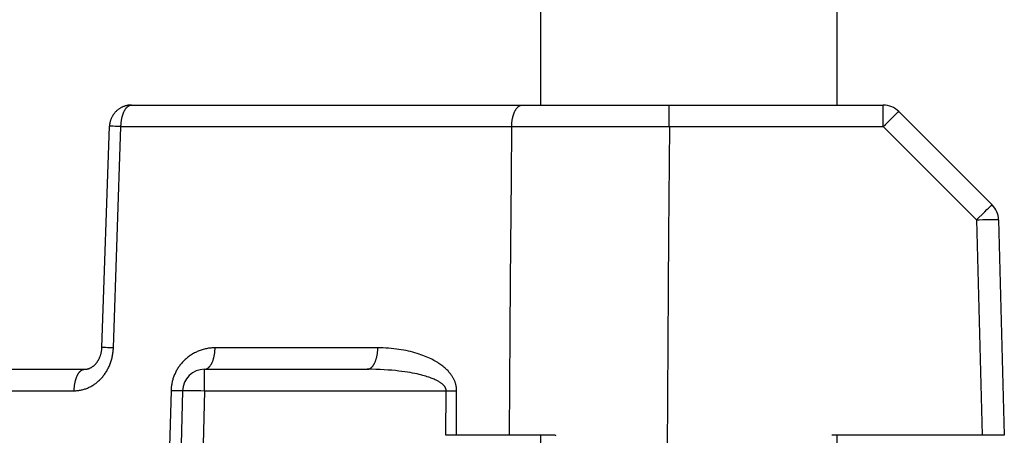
# Model space of a CAD drawing. Header units: millimetres. Extents: x 2060 to 2634, y 1467 to 1764.
# Tile 50 of 64: x 2546.67 to 2550.24, y 1573.76 to 1575.27. Entities that reach past the tile are written whole.
import ezdxf

# ---------------------------------------------------------------- set-up
doc = ezdxf.new("R2010")
doc.units = ezdxf.units.MM

msp = doc.modelspace()

# ---------------------------------------------------------------- linework, layer by layer
at = {"linetype": 'Continuous'}
for p, q in [((2548.5554, 1655.6925), (2548.5554, 1574.9571)), ((2549.6394, 1655.6925), (2549.6314, 1574.9571)), ((2547.05, 1574.9543), (2547.0479, 1574.9537)), ((2547.052, 1574.9548), (2547.05, 1574.9543)), ((2547.0541, 1574.9553), (2547.052, 1574.9548)), ((2547.0562, 1574.9557), (2547.0541, 1574.9553)), ((2547.0583, 1574.9561), (2547.0562, 1574.9557)), ((2547.0604, 1574.9564), (2547.0583, 1574.9561)), ((2547.0596, 1574.9534), (2547.0606, 1574.9541)), ((2547.0625, 1574.9566), (2547.0604, 1574.9564)), ((2547.0606, 1574.9541), (2547.0616, 1574.9546)), ((2547.0616, 1574.9546), (2547.0627, 1574.9551)), ((2547.0646, 1574.9568), (2547.0625, 1574.9566)), ((2547.0627, 1574.9551), (2547.0637, 1574.9556)), ((2547.0637, 1574.9556), (2547.0647, 1574.956)), ((2547.0667, 1574.957), (2547.0646, 1574.9568)), ((2547.0647, 1574.956), (2547.0658, 1574.9563)), ((2547.0658, 1574.9563), (2547.0668, 1574.9566)), ((2547.0688, 1574.957), (2547.0667, 1574.957)), ((2547.0668, 1574.9566), (2547.0678, 1574.9568)), ((2547.0678, 1574.9568), (2547.0689, 1574.9569)), ((2547.071, 1574.9571), (2547.0688, 1574.957)), ((2547.0689, 1574.9569), (2547.0699, 1574.957)), ((2547.0699, 1574.957), (2547.071, 1574.9571)), ((2547.071, 1574.9571), (2549.8003, 1574.9571)), ((2548.478, 1574.9534), (2548.479, 1574.954)), ((2548.479, 1574.954), (2548.48, 1574.9546)), ((2548.48, 1574.9546), (2548.481, 1574.9551)), ((2548.481, 1574.9551), (2548.4821, 1574.9556)), ((2548.4821, 1574.9556), (2548.4831, 1574.956)), ((2548.4831, 1574.956), (2548.4841, 1574.9563)), ((2548.4841, 1574.9563), (2548.4852, 1574.9566)), ((2548.4852, 1574.9566), (2548.4862, 1574.9568)), ((2548.4862, 1574.9568), (2548.4873, 1574.9569)), ((2548.4873, 1574.9569), (2548.4883, 1574.957)), ((2548.4883, 1574.957), (2548.4894, 1574.9571)), ((2549.0235, 1574.8792), (2549.0235, 1574.9571)), ((2549.8003, 1574.8792), (2549.8003, 1574.9571)), ((2547.0027, 1574.9187), (2547.0015, 1574.9168)), ((2547.0038, 1574.9206), (2547.0027, 1574.9187)), ((2547.0051, 1574.9224), (2547.0038, 1574.9206)), ((2547.0063, 1574.9242), (2547.0051, 1574.9224)), ((2547.0077, 1574.926), (2547.0063, 1574.9242)), ((2547.009, 1574.9277), (2547.0077, 1574.926)), ((2547.0104, 1574.9294), (2547.009, 1574.9277)), ((2547.0119, 1574.931), (2547.0104, 1574.9294)), ((2547.0134, 1574.9326), (2547.0119, 1574.931)), ((2547.0149, 1574.9342), (2547.0134, 1574.9326)), ((2547.0165, 1574.9357), (2547.0149, 1574.9342)), ((2547.0181, 1574.9371), (2547.0165, 1574.9357)), ((2547.0198, 1574.9385), (2547.0181, 1574.9371)), ((2547.0215, 1574.9399), (2547.0198, 1574.9385)), ((2547.0232, 1574.9412), (2547.0215, 1574.9399)), ((2547.0249, 1574.9425), (2547.0232, 1574.9412)), ((2547.0267, 1574.9437), (2547.0249, 1574.9425)), ((2547.0285, 1574.9449), (2547.0267, 1574.9437)), ((2547.0304, 1574.946), (2547.0285, 1574.9449)), ((2547.0322, 1574.9471), (2547.0304, 1574.946)), ((2547.0341, 1574.9481), (2547.0322, 1574.9471)), ((2547.036, 1574.949), (2547.0341, 1574.9481)), ((2547.038, 1574.9499), (2547.036, 1574.949)), ((2547.0379, 1574.917), (2547.0385, 1574.9189)), ((2547.0399, 1574.9508), (2547.038, 1574.9499)), ((2547.0385, 1574.9189), (2547.039, 1574.9208)), ((2547.039, 1574.9208), (2547.0396, 1574.9226)), ((2547.0396, 1574.9226), (2547.0402, 1574.9244)), ((2547.0419, 1574.9516), (2547.0399, 1574.9508)), ((2547.0402, 1574.9244), (2547.0409, 1574.9262)), ((2547.0409, 1574.9262), (2547.0415, 1574.9279)), ((2547.0415, 1574.9279), (2547.0422, 1574.9296)), ((2547.0439, 1574.9523), (2547.0419, 1574.9516)), ((2547.0422, 1574.9296), (2547.0429, 1574.9312)), ((2547.0429, 1574.9312), (2547.0436, 1574.9328)), ((2547.0436, 1574.9328), (2547.0444, 1574.9344)), ((2547.0459, 1574.953), (2547.0439, 1574.9523)), ((2547.0444, 1574.9344), (2547.0451, 1574.9359)), ((2547.0451, 1574.9359), (2547.0459, 1574.9374)), ((2547.0479, 1574.9537), (2547.0459, 1574.953)), ((2547.0459, 1574.9374), (2547.0467, 1574.9388)), ((2547.0467, 1574.9388), (2547.0475, 1574.9402)), ((2547.0475, 1574.9402), (2547.0484, 1574.9415)), ((2547.0484, 1574.9415), (2547.0492, 1574.9428)), ((2547.0492, 1574.9428), (2547.0501, 1574.944)), ((2547.0501, 1574.944), (2547.051, 1574.9452)), ((2547.051, 1574.9452), (2547.0519, 1574.9464)), ((2547.0519, 1574.9464), (2547.0528, 1574.9474)), ((2547.0528, 1574.9474), (2547.0538, 1574.9485)), ((2547.0538, 1574.9485), (2547.0547, 1574.9494)), ((2547.0547, 1574.9494), (2547.0557, 1574.9503)), ((2547.0557, 1574.9503), (2547.0566, 1574.9512)), ((2547.0566, 1574.9512), (2547.0576, 1574.952)), ((2547.0576, 1574.952), (2547.0586, 1574.9527)), ((2547.0586, 1574.9527), (2547.0596, 1574.9534)), ((2548.4563, 1574.917), (2548.4569, 1574.9189)), ((2548.4569, 1574.9189), (2548.4574, 1574.9208)), ((2548.4574, 1574.9208), (2548.458, 1574.9226)), ((2548.458, 1574.9226), (2548.4586, 1574.9244)), ((2548.4586, 1574.9244), (2548.4592, 1574.9262)), ((2548.4592, 1574.9262), (2548.4599, 1574.9279)), ((2548.4599, 1574.9279), (2548.4606, 1574.9296)), ((2548.4606, 1574.9296), (2548.4613, 1574.9312)), ((2548.4613, 1574.9312), (2548.462, 1574.9328)), ((2548.462, 1574.9328), (2548.4628, 1574.9344)), ((2548.4628, 1574.9344), (2548.4635, 1574.9359)), ((2548.4635, 1574.9359), (2548.4643, 1574.9374)), ((2548.4643, 1574.9374), (2548.4651, 1574.9388)), ((2548.4651, 1574.9388), (2548.4659, 1574.9402)), ((2548.4659, 1574.9402), (2548.4668, 1574.9415)), ((2548.4668, 1574.9415), (2548.4676, 1574.9428)), ((2548.4676, 1574.9428), (2548.4685, 1574.944)), ((2548.4685, 1574.944), (2548.4694, 1574.9452)), ((2548.4694, 1574.9452), (2548.4703, 1574.9463)), ((2548.4703, 1574.9463), (2548.4712, 1574.9474)), ((2548.4712, 1574.9474), (2548.4721, 1574.9484)), ((2548.4721, 1574.9484), (2548.4731, 1574.9494)), ((2548.4731, 1574.9494), (2548.474, 1574.9503)), ((2548.474, 1574.9503), (2548.475, 1574.9512)), ((2548.475, 1574.9512), (2548.476, 1574.952)), ((2548.476, 1574.952), (2548.477, 1574.9527)), ((2548.477, 1574.9527), (2548.478, 1574.9534)), ((2549.8376, 1574.916), (2549.8431, 1574.9213)), ((2549.8431, 1574.9213), (2549.8469, 1574.9249)), ((2549.8469, 1574.9249), (2549.8494, 1574.9272)), ((2549.8494, 1574.9272), (2549.8509, 1574.9286)), ((2549.8509, 1574.9286), (2549.8522, 1574.9298)), ((2549.8522, 1574.9298), (2549.8534, 1574.9309)), ((2549.8534, 1574.9309), (2549.8539, 1574.9313)), ((2549.8539, 1574.9313), (2549.8544, 1574.9318)), ((2549.8544, 1574.9318), (2549.8548, 1574.9321)), ((2549.8548, 1574.9321), (2549.8552, 1574.9325)), ((2549.8552, 1574.9325), (2549.8556, 1574.9328)), ((2549.8556, 1574.9328), (2549.8559, 1574.933)), ((2549.8559, 1574.933), (2549.8561, 1574.9332)), ((2549.8561, 1574.9332), (2549.8564, 1574.9334)), ((2549.8564, 1574.9334), (2549.8566, 1574.9335)), ((2549.8566, 1574.9335), (2549.8567, 1574.9336)), ((2549.8567, 1574.9336), (2549.8568, 1574.9336)), ((2549.8568, 1574.9336), (2550.1958, 1574.5947)), ((2549.8568, 1574.9336), (2549.8568, 1574.9336)), ((2546.9912, 1574.8826), (2546.9911, 1574.8803)), ((2546.9914, 1574.8849), (2546.9912, 1574.8826)), ((2546.9916, 1574.8871), (2546.9914, 1574.8849)), ((2546.9919, 1574.8894), (2546.9916, 1574.8871)), ((2546.9923, 1574.8916), (2546.9919, 1574.8894)), ((2546.9928, 1574.8938), (2546.9923, 1574.8916)), ((2546.9933, 1574.896), (2546.9928, 1574.8938)), ((2546.9938, 1574.8982), (2546.9933, 1574.896)), ((2546.9944, 1574.9004), (2546.9938, 1574.8982)), ((2546.9951, 1574.9025), (2546.9944, 1574.9004)), ((2546.9959, 1574.9046), (2546.9951, 1574.9025)), ((2546.9967, 1574.9067), (2546.9959, 1574.9046)), ((2546.9975, 1574.9088), (2546.9967, 1574.9067)), ((2546.9985, 1574.9108), (2546.9975, 1574.9088)), ((2546.9994, 1574.9128), (2546.9985, 1574.9108)), ((2547.0005, 1574.9148), (2546.9994, 1574.9128)), ((2547.0015, 1574.9168), (2547.0005, 1574.9148)), ((2547.0329, 1574.8836), (2547.033, 1574.8858)), ((2547.0329, 1574.8814), (2547.0329, 1574.8836)), ((2547.033, 1574.8858), (2547.0332, 1574.888)), ((2547.0332, 1574.888), (2547.0333, 1574.8901)), ((2547.0333, 1574.8901), (2547.0335, 1574.8923)), ((2547.0335, 1574.8923), (2547.0337, 1574.8945)), ((2547.0337, 1574.8945), (2547.034, 1574.8966)), ((2547.034, 1574.8966), (2547.0342, 1574.8988)), ((2547.0342, 1574.8988), (2547.0345, 1574.9009)), ((2547.0345, 1574.9009), (2547.0349, 1574.903)), ((2547.0349, 1574.903), (2547.0352, 1574.9051)), ((2547.0352, 1574.9051), (2547.0356, 1574.9071)), ((2547.0356, 1574.9071), (2547.036, 1574.9091)), ((2547.036, 1574.9091), (2547.0365, 1574.9112)), ((2547.0365, 1574.9112), (2547.0369, 1574.9131)), ((2547.0369, 1574.9131), (2547.0374, 1574.9151)), ((2547.0374, 1574.9151), (2547.0379, 1574.917)), ((2548.4513, 1574.8836), (2548.4514, 1574.8858)), ((2548.4513, 1574.8814), (2548.4513, 1574.8836)), ((2548.4514, 1574.8858), (2548.4516, 1574.888)), ((2548.4516, 1574.888), (2548.4517, 1574.8901)), ((2548.4517, 1574.8901), (2548.4519, 1574.8923)), ((2548.4519, 1574.8923), (2548.4521, 1574.8945)), ((2548.4521, 1574.8945), (2548.4524, 1574.8966)), ((2548.4524, 1574.8966), (2548.4526, 1574.8988)), ((2548.4526, 1574.8988), (2548.4529, 1574.9009)), ((2548.4529, 1574.9009), (2548.4533, 1574.903)), ((2548.4533, 1574.903), (2548.4536, 1574.905)), ((2548.4536, 1574.905), (2548.454, 1574.9071)), ((2548.454, 1574.9071), (2548.4544, 1574.9091)), ((2548.4544, 1574.9091), (2548.4549, 1574.9111)), ((2548.4549, 1574.9111), (2548.4553, 1574.9131)), ((2548.4553, 1574.9131), (2548.4558, 1574.9151)), ((2548.4558, 1574.9151), (2548.4563, 1574.917)), ((2549.8003, 1574.8792), (2549.8081, 1574.887)), ((2549.8081, 1574.887), (2549.8202, 1574.899)), ((2549.8202, 1574.899), (2549.8301, 1574.9086)), ((2549.8301, 1574.9086), (2549.8376, 1574.916)), ((2546.9636, 1574.0756), (2546.9911, 1574.8803)), ((2546.9911, 1574.8798), (2546.991, 1574.8798)), ((2546.991, 1574.8798), (2546.991, 1574.8798)), ((2546.9912, 1574.8799), (2546.9911, 1574.8798)), ((2546.9914, 1574.8799), (2546.9912, 1574.8799)), ((2546.9916, 1574.8799), (2546.9914, 1574.8799)), ((2546.9919, 1574.8799), (2546.9916, 1574.8799)), ((2546.9923, 1574.8799), (2546.9919, 1574.8799)), ((2546.9927, 1574.8799), (2546.9923, 1574.8799)), ((2546.9932, 1574.8799), (2546.9927, 1574.8799)), ((2546.9938, 1574.8799), (2546.9932, 1574.8799)), ((2546.9944, 1574.8799), (2546.9938, 1574.8799)), ((2546.9958, 1574.8799), (2546.9944, 1574.8799)), ((2546.9974, 1574.8799), (2546.9958, 1574.8799)), ((2547.0003, 1574.8799), (2546.9974, 1574.8799)), ((2547.0049, 1574.8798), (2547.0003, 1574.8799)), ((2547.0118, 1574.8797), (2547.0049, 1574.8798)), ((2547.0054, 1574.075), (2547.0328, 1574.8792)), ((2547.0216, 1574.8795), (2547.0118, 1574.8797)), ((2547.0328, 1574.8792), (2547.0216, 1574.8795)), ((2547.0328, 1574.8792), (2547.0329, 1574.8814)), ((2547.0328, 1574.8792), (2548.4658, 1574.8792)), ((2548.45, 1574.6921), (2548.4512, 1574.8792)), ((2548.4512, 1574.8792), (2548.4513, 1574.8814)), ((2548.4658, 1574.8792), (2548.4806, 1574.8792)), ((2548.4806, 1574.8792), (2548.4954, 1574.8792)), ((2548.4954, 1574.8792), (2548.5864, 1574.8792)), ((2548.5864, 1574.8792), (2548.793, 1574.8792)), ((2548.793, 1574.8792), (2549.0236, 1574.8792)), ((2549.0236, 1574.8792), (2549.0209, 1574.4863)), ((2549.0236, 1574.8792), (2549.8003, 1574.8792)), ((2549.8003, 1574.8792), (2550.1392, 1574.5402)), ((2548.4475, 1574.3181), (2548.45, 1574.6921)), ((2550.1592, 1574.56), (2550.169, 1574.5697)), ((2550.169, 1574.5697), (2550.1765, 1574.577)), ((2550.1765, 1574.577), (2550.1821, 1574.5823)), ((2550.1821, 1574.5823), (2550.1859, 1574.586)), ((2550.1859, 1574.586), (2550.1884, 1574.5883)), ((2550.1884, 1574.5883), (2550.1899, 1574.5897)), ((2550.1899, 1574.5897), (2550.1912, 1574.5909)), ((2550.1912, 1574.5909), (2550.1923, 1574.5919)), ((2550.1923, 1574.5919), (2550.1929, 1574.5924)), ((2550.1929, 1574.5924), (2550.1933, 1574.5928)), ((2550.1933, 1574.5928), (2550.1938, 1574.5932)), ((2550.1938, 1574.5932), (2550.1942, 1574.5935)), ((2550.1942, 1574.5935), (2550.1945, 1574.5938)), ((2550.1945, 1574.5938), (2550.1948, 1574.5941)), ((2550.1948, 1574.5941), (2550.1951, 1574.5943)), ((2550.1951, 1574.5943), (2550.1953, 1574.5945)), ((2550.1953, 1574.5945), (2550.1955, 1574.5946)), ((2550.1955, 1574.5946), (2550.1956, 1574.5947)), ((2550.1956, 1574.5947), (2550.1957, 1574.5947)), ((2550.1957, 1574.5947), (2550.1958, 1574.5947)), ((2550.1392, 1574.5402), (2550.147, 1574.548)), ((2550.1392, 1574.5402), (2550.1482, 1574.5404)), ((2550.1392, 1574.5402), (2550.1597, 1573.7571)), ((2550.147, 1574.548), (2550.1592, 1574.56)), ((2550.1482, 1574.5404), (2550.1613, 1574.5407)), ((2550.1613, 1574.5407), (2550.1739, 1574.5409)), ((2550.1739, 1574.5409), (2550.1836, 1574.541)), ((2550.1836, 1574.541), (2550.1908, 1574.5411)), ((2550.1908, 1574.5411), (2550.1973, 1574.5411)), ((2550.1973, 1574.5411), (2550.2017, 1574.5411)), ((2550.2017, 1574.5411), (2550.2057, 1574.541)), ((2550.2057, 1574.541), (2550.2081, 1574.541)), ((2550.2081, 1574.541), (2550.2102, 1574.541)), ((2550.2102, 1574.541), (2550.2122, 1574.5409)), ((2550.2122, 1574.5409), (2550.2131, 1574.5409)), ((2550.2131, 1574.5409), (2550.2139, 1574.5408)), ((2550.2139, 1574.5408), (2550.2147, 1574.5408)), ((2550.2147, 1574.5408), (2550.2154, 1574.5408)), ((2550.2154, 1574.5408), (2550.216, 1574.5407)), ((2550.216, 1574.5407), (2550.2166, 1574.5407)), ((2550.2166, 1574.5407), (2550.2172, 1574.5406)), ((2550.2172, 1574.5406), (2550.2176, 1574.5406)), ((2550.2176, 1574.5406), (2550.218, 1574.5405)), ((2550.218, 1574.5405), (2550.2184, 1574.5405)), ((2550.2184, 1574.5405), (2550.2187, 1574.5404)), ((2550.2187, 1574.5404), (2550.2189, 1574.5404)), ((2550.2189, 1574.5404), (2550.2191, 1574.5403)), ((2550.2191, 1574.5403), (2550.2191, 1574.5403)), ((2550.2191, 1574.5403), (2550.2192, 1574.5402)), ((2550.2192, 1574.5402), (2550.2397, 1573.7571)), ((2549.0209, 1574.4863), (2549.0196, 1574.2899)), ((2548.4463, 1574.1311), (2548.4475, 1574.3181)), ((2549.0196, 1574.2899), (2549.0183, 1574.0935)), ((2548.4438, 1573.7571), (2548.4463, 1574.1311)), ((2546.9618, 1574.06), (2546.9622, 1574.062)), ((2546.9622, 1574.062), (2546.9625, 1574.064)), ((2546.9625, 1574.064), (2546.9628, 1574.066)), ((2546.9628, 1574.066), (2546.963, 1574.068)), ((2546.9628, 1574.066), (2546.963, 1574.068)), ((2546.963, 1574.068), (2546.9632, 1574.07)), ((2546.9632, 1574.07), (2546.9634, 1574.0721)), ((2546.9634, 1574.072), (2546.9635, 1574.0741)), ((2546.9635, 1574.074), (2546.9636, 1574.0756)), ((2546.9638, 1574.0757), (2546.9636, 1574.0756)), ((2546.9636, 1574.0756), (2546.9636, 1574.0756)), ((2546.9636, 1574.0756), (2546.9636, 1574.0756)), ((2546.9639, 1574.0757), (2546.9638, 1574.0757)), ((2546.9642, 1574.0757), (2546.9639, 1574.0757)), ((2546.9645, 1574.0757), (2546.9642, 1574.0757)), ((2546.9649, 1574.0757), (2546.9645, 1574.0757)), ((2546.9653, 1574.0757), (2546.9649, 1574.0757)), ((2546.9658, 1574.0757), (2546.9653, 1574.0757)), ((2546.9663, 1574.0758), (2546.9658, 1574.0757)), ((2546.9669, 1574.0758), (2546.9663, 1574.0758)), ((2546.9683, 1574.0758), (2546.9669, 1574.0758)), ((2546.97, 1574.0757), (2546.9683, 1574.0758)), ((2546.9728, 1574.0757), (2546.97, 1574.0757)), ((2546.9775, 1574.0756), (2546.9728, 1574.0757)), ((2546.9844, 1574.0755), (2546.9775, 1574.0756)), ((2546.9942, 1574.0753), (2546.9844, 1574.0755)), ((2547.0054, 1574.075), (2546.9942, 1574.0753)), ((2547.0038, 1574.0565), (2547.0043, 1574.0602)), ((2547.0043, 1574.0602), (2547.0047, 1574.0639)), ((2547.0047, 1574.0639), (2547.005, 1574.0676)), ((2547.005, 1574.0676), (2547.0052, 1574.0713)), ((2547.0052, 1574.0713), (2547.0054, 1574.075)), ((2547.31, 1574.0614), (2547.3065, 1574.0598)), ((2547.3135, 1574.0629), (2547.31, 1574.0614)), ((2547.3171, 1574.0644), (2547.3135, 1574.0629)), ((2547.3207, 1574.0657), (2547.3171, 1574.0644)), ((2547.3244, 1574.067), (2547.3207, 1574.0657)), ((2547.3281, 1574.0681), (2547.3244, 1574.067)), ((2547.3318, 1574.0692), (2547.3281, 1574.0681)), ((2547.3356, 1574.0702), (2547.3318, 1574.0692)), ((2547.3394, 1574.0711), (2547.3356, 1574.0702)), ((2547.3432, 1574.0719), (2547.3394, 1574.0711)), ((2547.3471, 1574.0726), (2547.3432, 1574.0719)), ((2547.351, 1574.0733), (2547.3471, 1574.0726)), ((2547.3549, 1574.0738), (2547.351, 1574.0733)), ((2547.3588, 1574.0742), (2547.3549, 1574.0738)), ((2547.3627, 1574.0745), (2547.3588, 1574.0742)), ((2547.3666, 1574.0748), (2547.3627, 1574.0745)), ((2547.3705, 1574.0749), (2547.3666, 1574.0748)), ((2547.3744, 1574.075), (2547.3705, 1574.0749)), ((2547.3735, 1574.0597), (2547.3737, 1574.0618)), ((2547.3737, 1574.0618), (2547.3739, 1574.064)), ((2547.3739, 1574.064), (2547.3741, 1574.0662)), ((2547.3741, 1574.0662), (2547.3742, 1574.0684)), ((2547.3742, 1574.0684), (2547.3743, 1574.0706)), ((2547.3743, 1574.0706), (2547.3744, 1574.0728)), ((2547.9653, 1574.075), (2547.3744, 1574.075)), ((2547.3744, 1574.0728), (2547.3744, 1574.075)), ((2547.9644, 1574.0597), (2547.9646, 1574.0618)), ((2547.9646, 1574.0618), (2547.9648, 1574.064)), ((2547.9648, 1574.064), (2547.965, 1574.0662)), ((2547.965, 1574.0662), (2547.9651, 1574.0684)), ((2547.9651, 1574.0684), (2547.9652, 1574.0706)), ((2547.9652, 1574.0706), (2547.9653, 1574.0728)), ((2547.9752, 1574.0749), (2547.9653, 1574.075)), ((2547.9653, 1574.0728), (2547.9653, 1574.075)), ((2547.985, 1574.0746), (2547.9752, 1574.0749)), ((2547.9947, 1574.0742), (2547.985, 1574.0746)), ((2548.0043, 1574.0736), (2547.9947, 1574.0742)), ((2548.0138, 1574.0728), (2548.0043, 1574.0736)), ((2548.0232, 1574.0718), (2548.0138, 1574.0728)), ((2548.0325, 1574.0707), (2548.0232, 1574.0718)), ((2548.0416, 1574.0695), (2548.0325, 1574.0707)), ((2548.0506, 1574.0681), (2548.0416, 1574.0695)), ((2548.0594, 1574.0665), (2548.0506, 1574.0681)), ((2548.0679, 1574.0649), (2548.0594, 1574.0665)), ((2548.0763, 1574.0631), (2548.0679, 1574.0649)), ((2548.0845, 1574.0611), (2548.0763, 1574.0631)), ((2548.0924, 1574.0591), (2548.0845, 1574.0611)), ((2549.0183, 1574.0935), (2549.0157, 1573.7006)), ((2546.946, 1574.0229), (2546.9471, 1574.0245)), ((2546.9471, 1574.0244), (2546.9482, 1574.026)), ((2546.9482, 1574.026), (2546.9492, 1574.0276)), ((2546.9492, 1574.0275), (2546.9502, 1574.0292)), ((2546.9502, 1574.0291), (2546.9511, 1574.0308)), ((2546.9511, 1574.0307), (2546.952, 1574.0324)), ((2546.952, 1574.0324), (2546.9529, 1574.0341)), ((2546.9529, 1574.034), (2546.9538, 1574.0358)), ((2546.9538, 1574.0357), (2546.9546, 1574.0375)), ((2546.9546, 1574.0375), (2546.9554, 1574.0393)), ((2546.9554, 1574.0392), (2546.9562, 1574.0411)), ((2546.9562, 1574.041), (2546.9569, 1574.0429)), ((2546.9569, 1574.0428), (2546.9576, 1574.0447)), ((2546.9576, 1574.0447), (2546.9583, 1574.0466)), ((2546.9582, 1574.0465), (2546.9589, 1574.0485)), ((2546.9589, 1574.0484), (2546.9595, 1574.0504)), ((2546.9595, 1574.0503), (2546.96, 1574.0523)), ((2546.96, 1574.0522), (2546.9605, 1574.0542)), ((2546.9605, 1574.0542), (2546.961, 1574.0561)), ((2546.961, 1574.0561), (2546.9614, 1574.0581)), ((2546.9614, 1574.0581), (2546.9618, 1574.0601)), ((2546.9962, 1574.0239), (2546.9973, 1574.0274)), ((2546.9973, 1574.0274), (2546.9984, 1574.031)), ((2546.9984, 1574.031), (2546.9994, 1574.0346)), ((2546.9994, 1574.0346), (2547.0003, 1574.0382)), ((2547.0003, 1574.0382), (2547.0012, 1574.0418)), ((2547.0012, 1574.0418), (2547.0019, 1574.0455)), ((2547.0019, 1574.0455), (2547.0026, 1574.0492)), ((2547.0026, 1574.0492), (2547.0033, 1574.0528)), ((2547.0033, 1574.0528), (2547.0038, 1574.0565)), ((2547.2584, 1574.0252), (2547.256, 1574.0225)), ((2547.261, 1574.0278), (2547.2584, 1574.0252)), ((2547.2635, 1574.0303), (2547.261, 1574.0278)), ((2547.2662, 1574.0328), (2547.2635, 1574.0303)), ((2547.2689, 1574.0353), (2547.2662, 1574.0328)), ((2547.2717, 1574.0377), (2547.2689, 1574.0353)), ((2547.2746, 1574.04), (2547.2717, 1574.0377)), ((2547.2775, 1574.0423), (2547.2746, 1574.04)), ((2547.2805, 1574.0445), (2547.2775, 1574.0423)), ((2547.2836, 1574.0467), (2547.2805, 1574.0445)), ((2547.2867, 1574.0488), (2547.2836, 1574.0467)), ((2547.2898, 1574.0508), (2547.2867, 1574.0488)), ((2547.293, 1574.0527), (2547.2898, 1574.0508)), ((2547.2963, 1574.0546), (2547.293, 1574.0527)), ((2547.2997, 1574.0564), (2547.2963, 1574.0546)), ((2547.303, 1574.0582), (2547.2997, 1574.0564)), ((2547.3065, 1574.0598), (2547.303, 1574.0582)), ((2547.3644, 1574.0229), (2547.3651, 1574.0246)), ((2547.3651, 1574.0246), (2547.3658, 1574.0263)), ((2547.3658, 1574.0263), (2547.3664, 1574.028)), ((2547.3664, 1574.028), (2547.367, 1574.0297)), ((2547.367, 1574.0297), (2547.3677, 1574.0315)), ((2547.3677, 1574.0315), (2547.3682, 1574.0334)), ((2547.3682, 1574.0334), (2547.3688, 1574.0352)), ((2547.3688, 1574.0352), (2547.3693, 1574.0371)), ((2547.3693, 1574.0371), (2547.3699, 1574.0391)), ((2547.3699, 1574.0391), (2547.3703, 1574.041)), ((2547.3703, 1574.041), (2547.3708, 1574.043)), ((2547.3708, 1574.043), (2547.3712, 1574.045)), ((2547.3712, 1574.045), (2547.3717, 1574.047)), ((2547.3717, 1574.047), (2547.372, 1574.0491)), ((2547.372, 1574.0491), (2547.3724, 1574.0512)), ((2547.3724, 1574.0512), (2547.3727, 1574.0533)), ((2547.3727, 1574.0533), (2547.373, 1574.0554)), ((2547.373, 1574.0554), (2547.3733, 1574.0575)), ((2547.3733, 1574.0575), (2547.3735, 1574.0597)), ((2547.9553, 1574.0229), (2547.956, 1574.0246)), ((2547.956, 1574.0246), (2547.9567, 1574.0263)), ((2547.9567, 1574.0263), (2547.9573, 1574.028)), ((2547.9573, 1574.028), (2547.958, 1574.0297)), ((2547.958, 1574.0297), (2547.9586, 1574.0315)), ((2547.9586, 1574.0315), (2547.9592, 1574.0334)), ((2547.9592, 1574.0334), (2547.9597, 1574.0352)), ((2547.9597, 1574.0352), (2547.9603, 1574.0371)), ((2547.9603, 1574.0371), (2547.9608, 1574.0391)), ((2547.9608, 1574.0391), (2547.9613, 1574.041)), ((2547.9613, 1574.041), (2547.9617, 1574.043)), ((2547.9617, 1574.043), (2547.9621, 1574.045)), ((2547.9621, 1574.045), (2547.9626, 1574.047)), ((2547.9626, 1574.047), (2547.9629, 1574.0491)), ((2547.9629, 1574.0491), (2547.9633, 1574.0512)), ((2547.9633, 1574.0512), (2547.9636, 1574.0533)), ((2547.9636, 1574.0533), (2547.9639, 1574.0554)), ((2547.9639, 1574.0554), (2547.9642, 1574.0575)), ((2547.9642, 1574.0575), (2547.9644, 1574.0597)), ((2548.1001, 1574.057), (2548.0924, 1574.0591)), ((2548.1076, 1574.0548), (2548.1001, 1574.057)), ((2548.1148, 1574.0525), (2548.1076, 1574.0548)), ((2548.1218, 1574.0501), (2548.1148, 1574.0525)), ((2548.1285, 1574.0477), (2548.1218, 1574.0501)), ((2548.135, 1574.0452), (2548.1285, 1574.0477)), ((2548.1412, 1574.0427), (2548.135, 1574.0452)), ((2548.1472, 1574.0401), (2548.1412, 1574.0427)), ((2548.1529, 1574.0375), (2548.1472, 1574.0401)), ((2548.1584, 1574.0348), (2548.1529, 1574.0375)), ((2548.1637, 1574.0321), (2548.1584, 1574.0348)), ((2548.1688, 1574.0294), (2548.1637, 1574.0321)), ((2548.1736, 1574.0267), (2548.1688, 1574.0294)), ((2548.1782, 1574.024), (2548.1736, 1574.0267)), ((2545.6776, 1573.9971), (2546.9011, 1573.9971)), ((2546.8837, 1573.9884), (2546.8847, 1573.9894)), ((2546.8847, 1573.9894), (2546.8856, 1573.9903)), ((2546.8856, 1573.9903), (2546.8866, 1573.9912)), ((2546.8866, 1573.9912), (2546.8876, 1573.992)), ((2546.8876, 1573.992), (2546.8886, 1573.9927)), ((2546.8886, 1573.9927), (2546.8896, 1573.9934)), ((2546.8896, 1573.9934), (2546.8906, 1573.994)), ((2546.8906, 1573.994), (2546.8916, 1573.9946)), ((2546.8916, 1573.9946), (2546.8926, 1573.9951)), ((2546.8926, 1573.9951), (2546.8936, 1573.9956)), ((2546.8936, 1573.9956), (2546.8947, 1573.996)), ((2546.8947, 1573.996), (2546.8957, 1573.9963)), ((2546.8957, 1573.9963), (2546.8968, 1573.9966)), ((2546.8968, 1573.9966), (2546.8978, 1573.9968)), ((2546.8978, 1573.9968), (2546.8989, 1573.9969)), ((2546.8989, 1573.9969), (2546.8999, 1573.997)), ((2546.8999, 1573.997), (2546.901, 1573.9971)), ((2546.901, 1573.9971), (2546.9025, 1573.9971)), ((2546.9025, 1573.9971), (2546.9044, 1573.9972)), ((2546.9043, 1573.9972), (2546.9061, 1573.9974)), ((2546.9061, 1573.9974), (2546.9079, 1573.9976)), ((2546.9079, 1573.9976), (2546.9097, 1573.9979)), ((2546.9096, 1573.9979), (2546.9114, 1573.9983)), ((2546.9114, 1573.9983), (2546.9131, 1573.9987)), ((2546.9131, 1573.9987), (2546.9148, 1573.9992)), ((2546.9147, 1573.9992), (2546.9164, 1573.9998)), ((2546.9164, 1573.9998), (2546.918, 1574.0004)), ((2546.918, 1574.0004), (2546.9196, 1574.001)), ((2546.9196, 1574.001), (2546.9211, 1574.0017)), ((2546.9211, 1574.0017), (2546.9226, 1574.0025)), ((2546.9226, 1574.0024), (2546.9241, 1574.0032)), ((2546.9241, 1574.0032), (2546.9256, 1574.0041)), ((2546.9256, 1574.0041), (2546.9271, 1574.005)), ((2546.927, 1574.0049), (2546.9285, 1574.0059)), ((2546.9285, 1574.0059), (2546.9299, 1574.0069)), ((2546.9299, 1574.0068), (2546.9313, 1574.0079)), ((2546.9313, 1574.0079), (2546.9327, 1574.0089)), ((2546.9327, 1574.0089), (2546.934, 1574.01)), ((2546.934, 1574.01), (2546.9354, 1574.0112)), ((2546.9353, 1574.0111), (2546.9366, 1574.0123)), ((2546.9366, 1574.0123), (2546.9379, 1574.0135)), ((2546.9379, 1574.0135), (2546.9391, 1574.0147)), ((2546.9391, 1574.0147), (2546.9403, 1574.016)), ((2546.9403, 1574.016), (2546.9415, 1574.0173)), ((2546.9415, 1574.0173), (2546.9427, 1574.0187)), ((2546.9427, 1574.0186), (2546.9438, 1574.0201)), ((2546.9438, 1574.02), (2546.945, 1574.0215)), ((2546.9449, 1574.0215), (2546.9461, 1574.023)), ((2546.979, 1573.9875), (2546.9809, 1573.9906)), ((2546.9809, 1573.9906), (2546.9827, 1573.9937)), ((2546.9827, 1573.9937), (2546.9845, 1573.9969)), ((2546.9845, 1573.9969), (2546.9862, 1574.0001)), ((2546.9862, 1574.0001), (2546.9878, 1574.0034)), ((2546.9878, 1574.0034), (2546.9894, 1574.0067)), ((2546.9894, 1574.0067), (2546.9909, 1574.0101)), ((2546.9909, 1574.0101), (2546.9923, 1574.0135)), ((2546.9923, 1574.0135), (2546.9937, 1574.0169)), ((2546.9937, 1574.0169), (2546.995, 1574.0204)), ((2546.995, 1574.0204), (2546.9962, 1574.0239)), ((2547.2336, 1573.9909), (2547.232, 1573.9878)), ((2547.2353, 1573.9939), (2547.2336, 1573.9909)), ((2547.237, 1573.997), (2547.2353, 1573.9939)), ((2547.2389, 1574), (2547.237, 1573.997)), ((2547.2408, 1574.0029), (2547.2389, 1574)), ((2547.2427, 1574.0058), (2547.2408, 1574.0029)), ((2547.2448, 1574.0087), (2547.2427, 1574.0058)), ((2547.2469, 1574.0116), (2547.2448, 1574.0087)), ((2547.249, 1574.0144), (2547.2469, 1574.0116)), ((2547.2513, 1574.0171), (2547.249, 1574.0144)), ((2547.2536, 1574.0198), (2547.2513, 1574.0171)), ((2547.256, 1574.0225), (2547.2536, 1574.0198)), ((2547.3363, 1573.9971), (2547.9272, 1573.9971)), ((2547.3363, 1573.9192), (2547.3363, 1573.9971)), ((2547.3363, 1573.9971), (2547.3373, 1573.9971)), ((2547.3373, 1573.9971), (2547.3384, 1573.9972)), ((2547.3384, 1573.9972), (2547.3394, 1573.9973)), ((2547.3394, 1573.9973), (2547.3405, 1573.9976)), ((2547.3405, 1573.9976), (2547.3415, 1573.9978)), ((2547.3415, 1573.9978), (2547.3426, 1573.9982)), ((2547.3426, 1573.9982), (2547.3436, 1573.9986)), ((2547.3436, 1573.9986), (2547.3446, 1573.999)), ((2547.3446, 1573.999), (2547.3457, 1573.9995)), ((2547.3457, 1573.9995), (2547.3467, 1574.0001)), ((2547.3467, 1574.0001), (2547.3477, 1574.0007)), ((2547.3477, 1574.0007), (2547.3487, 1574.0014)), ((2547.3487, 1574.0014), (2547.3497, 1574.0022)), ((2547.3497, 1574.0022), (2547.3507, 1574.003)), ((2547.3507, 1574.003), (2547.3516, 1574.0038)), ((2547.3516, 1574.0038), (2547.3526, 1574.0047)), ((2547.3526, 1574.0047), (2547.3535, 1574.0057)), ((2547.3535, 1574.0057), (2547.3545, 1574.0067)), ((2547.3545, 1574.0067), (2547.3554, 1574.0078)), ((2547.3554, 1574.0078), (2547.3563, 1574.0089)), ((2547.3563, 1574.0089), (2547.3572, 1574.0101)), ((2547.3572, 1574.0101), (2547.358, 1574.0114)), ((2547.358, 1574.0114), (2547.3589, 1574.0126)), ((2547.3589, 1574.0126), (2547.3597, 1574.014)), ((2547.3597, 1574.014), (2547.3606, 1574.0153)), ((2547.3606, 1574.0153), (2547.3614, 1574.0168)), ((2547.3614, 1574.0168), (2547.3621, 1574.0182)), ((2547.3621, 1574.0182), (2547.3629, 1574.0198)), ((2547.3629, 1574.0198), (2547.3637, 1574.0213)), ((2547.3637, 1574.0213), (2547.3644, 1574.0229)), ((2547.9427, 1573.997), (2547.9272, 1573.9971)), ((2547.9272, 1573.9971), (2547.9282, 1573.9971)), ((2547.9282, 1573.9971), (2547.9293, 1573.9972)), ((2547.9293, 1573.9972), (2547.9303, 1573.9973)), ((2547.9303, 1573.9973), (2547.9314, 1573.9976)), ((2547.9314, 1573.9976), (2547.9324, 1573.9978)), ((2547.9324, 1573.9978), (2547.9335, 1573.9982)), ((2547.9335, 1573.9982), (2547.9345, 1573.9986)), ((2547.9345, 1573.9986), (2547.9355, 1573.999)), ((2547.9355, 1573.999), (2547.9366, 1573.9995)), ((2547.9366, 1573.9995), (2547.9376, 1574.0001)), ((2547.9376, 1574.0001), (2547.9386, 1574.0007)), ((2547.9386, 1574.0007), (2547.9396, 1574.0014)), ((2547.9396, 1574.0014), (2547.9406, 1574.0022)), ((2547.9406, 1574.0022), (2547.9416, 1574.003)), ((2547.9416, 1574.003), (2547.9425, 1574.0038)), ((2547.9425, 1574.0038), (2547.9435, 1574.0047)), ((2547.9581, 1573.9966), (2547.9427, 1573.997)), ((2547.9435, 1574.0047), (2547.9444, 1574.0057)), ((2547.9444, 1574.0057), (2547.9454, 1574.0067)), ((2547.9454, 1574.0067), (2547.9463, 1574.0078)), ((2547.9463, 1574.0078), (2547.9472, 1574.0089)), ((2547.9472, 1574.0089), (2547.9481, 1574.0101)), ((2547.9481, 1574.0101), (2547.9489, 1574.0114)), ((2547.9489, 1574.0114), (2547.9498, 1574.0126)), ((2547.9498, 1574.0126), (2547.9506, 1574.014)), ((2547.9506, 1574.014), (2547.9515, 1574.0153)), ((2547.9515, 1574.0153), (2547.9523, 1574.0168)), ((2547.9523, 1574.0168), (2547.953, 1574.0182)), ((2547.953, 1574.0182), (2547.9538, 1574.0198)), ((2547.9538, 1574.0198), (2547.9546, 1574.0213)), ((2547.9546, 1574.0213), (2547.9553, 1574.0229)), ((2547.9733, 1573.9961), (2547.9581, 1573.9966)), ((2547.9882, 1573.9953), (2547.9733, 1573.9961)), ((2548.0025, 1573.9944), (2547.9882, 1573.9953)), ((2548.0162, 1573.9933), (2548.0025, 1573.9944)), ((2548.0292, 1573.9921), (2548.0162, 1573.9933)), ((2548.0414, 1573.9907), (2548.0292, 1573.9921)), ((2548.0529, 1573.9893), (2548.0414, 1573.9907)), ((2548.0636, 1573.9878), (2548.0529, 1573.9893)), ((2548.1826, 1574.0213), (2548.1782, 1574.024)), ((2548.1868, 1574.0186), (2548.1826, 1574.0213)), ((2548.1908, 1574.0159), (2548.1868, 1574.0186)), ((2548.1946, 1574.0132), (2548.1908, 1574.0159)), ((2548.1982, 1574.0105), (2548.1946, 1574.0132)), ((2548.2017, 1574.0078), (2548.1982, 1574.0105)), ((2548.2049, 1574.0052), (2548.2017, 1574.0078)), ((2548.208, 1574.0026), (2548.2049, 1574.0052)), ((2548.211, 1573.9999), (2548.208, 1574.0026)), ((2548.2138, 1573.9974), (2548.211, 1573.9999)), ((2548.2164, 1573.9948), (2548.2138, 1573.9974)), ((2548.2189, 1573.9922), (2548.2164, 1573.9948)), ((2548.2213, 1573.9897), (2548.2189, 1573.9922)), ((2548.2236, 1573.9871), (2548.2213, 1573.9897)), ((2546.8664, 1573.9511), (2546.8669, 1573.9531)), ((2546.8669, 1573.9531), (2546.8674, 1573.9551)), ((2546.8674, 1573.9551), (2546.8679, 1573.957)), ((2546.8679, 1573.957), (2546.8684, 1573.9589)), ((2546.8684, 1573.9589), (2546.869, 1573.9608)), ((2546.869, 1573.9608), (2546.8696, 1573.9626)), ((2546.8696, 1573.9626), (2546.8702, 1573.9644)), ((2546.8702, 1573.9644), (2546.8708, 1573.9662)), ((2546.8708, 1573.9662), (2546.8715, 1573.9679)), ((2546.8715, 1573.9679), (2546.8722, 1573.9696)), ((2546.8722, 1573.9696), (2546.8729, 1573.9712)), ((2546.8729, 1573.9712), (2546.8736, 1573.9728)), ((2546.8736, 1573.9728), (2546.8743, 1573.9744)), ((2546.8743, 1573.9744), (2546.8751, 1573.9759)), ((2546.8751, 1573.9759), (2546.8759, 1573.9774)), ((2546.8759, 1573.9774), (2546.8767, 1573.9788)), ((2546.8767, 1573.9788), (2546.8775, 1573.9802)), ((2546.8775, 1573.9802), (2546.8783, 1573.9815)), ((2546.8783, 1573.9815), (2546.8792, 1573.9828)), ((2546.8792, 1573.9828), (2546.8801, 1573.984)), ((2546.8801, 1573.984), (2546.881, 1573.9852)), ((2546.881, 1573.9852), (2546.8819, 1573.9863)), ((2546.8819, 1573.9863), (2546.8828, 1573.9874)), ((2546.8828, 1573.9874), (2546.8837, 1573.9884)), ((2546.9491, 1573.9524), (2546.9518, 1573.9547)), ((2546.9518, 1573.9547), (2546.9543, 1573.9571)), ((2546.9543, 1573.9571), (2546.9568, 1573.9596)), ((2546.9568, 1573.9596), (2546.9593, 1573.9621)), ((2546.9593, 1573.9621), (2546.9617, 1573.9647)), ((2546.9617, 1573.9647), (2546.9641, 1573.9673)), ((2546.9641, 1573.9673), (2546.9664, 1573.97)), ((2546.9664, 1573.97), (2546.9686, 1573.9728)), ((2546.9686, 1573.9728), (2546.9708, 1573.9756)), ((2546.9708, 1573.9756), (2546.973, 1573.9785)), ((2546.973, 1573.9785), (2546.9751, 1573.9815)), ((2546.9751, 1573.9815), (2546.9771, 1573.9844)), ((2546.9771, 1573.9844), (2546.979, 1573.9875)), ((2547.2198, 1573.9559), (2547.2189, 1573.9526)), ((2547.2207, 1573.9592), (2547.2198, 1573.9559)), ((2547.2216, 1573.9624), (2547.2207, 1573.9592)), ((2547.2227, 1573.9657), (2547.2216, 1573.9624)), ((2547.2238, 1573.9689), (2547.2227, 1573.9657)), ((2547.225, 1573.9721), (2547.2238, 1573.9689)), ((2547.2262, 1573.9753), (2547.225, 1573.9721)), ((2547.2276, 1573.9784), (2547.2262, 1573.9753)), ((2547.229, 1573.9816), (2547.2276, 1573.9784)), ((2547.2304, 1573.9847), (2547.229, 1573.9816)), ((2547.232, 1573.9878), (2547.2304, 1573.9847)), ((2548.0736, 1573.9863), (2548.0636, 1573.9878)), ((2548.0829, 1573.9848), (2548.0736, 1573.9863)), ((2548.0917, 1573.9832), (2548.0829, 1573.9848)), ((2548.1, 1573.9815), (2548.0917, 1573.9832)), ((2548.1077, 1573.9799), (2548.1, 1573.9815)), ((2548.1149, 1573.9783), (2548.1077, 1573.9799)), ((2548.1217, 1573.9766), (2548.1149, 1573.9783)), ((2548.1281, 1573.975), (2548.1217, 1573.9766)), ((2548.1341, 1573.9733), (2548.1281, 1573.975)), ((2548.1397, 1573.9717), (2548.1341, 1573.9733)), ((2548.1449, 1573.9701), (2548.1397, 1573.9717)), ((2548.1499, 1573.9685), (2548.1449, 1573.9701)), ((2548.1545, 1573.9669), (2548.1499, 1573.9685)), ((2548.1588, 1573.9653), (2548.1545, 1573.9669)), ((2548.1629, 1573.9638), (2548.1588, 1573.9653)), ((2548.1667, 1573.9622), (2548.1629, 1573.9638)), ((2548.1702, 1573.9607), (2548.1667, 1573.9622)), ((2548.1736, 1573.9592), (2548.1702, 1573.9607)), ((2548.1767, 1573.9577), (2548.1736, 1573.9592)), ((2548.1796, 1573.9563), (2548.1767, 1573.9577)), ((2548.1823, 1573.9549), (2548.1796, 1573.9563)), ((2548.1849, 1573.9535), (2548.1823, 1573.9549)), ((2548.1872, 1573.9521), (2548.1849, 1573.9535)), ((2548.2257, 1573.9846), (2548.2236, 1573.9871)), ((2548.2278, 1573.9821), (2548.2257, 1573.9846)), ((2548.2298, 1573.9796), (2548.2278, 1573.9821)), ((2548.2316, 1573.9771), (2548.2298, 1573.9796)), ((2548.2333, 1573.9747), (2548.2316, 1573.9771)), ((2548.2349, 1573.9723), (2548.2333, 1573.9747)), ((2548.2364, 1573.9699), (2548.2349, 1573.9723)), ((2548.2378, 1573.9676), (2548.2364, 1573.9699)), ((2548.2391, 1573.9653), (2548.2378, 1573.9676)), ((2548.2404, 1573.963), (2548.2391, 1573.9653)), ((2548.2415, 1573.9607), (2548.2404, 1573.963)), ((2548.2426, 1573.9584), (2548.2415, 1573.9607)), ((2548.2437, 1573.9561), (2548.2426, 1573.9584)), ((2548.2446, 1573.9538), (2548.2437, 1573.9561)), ((2548.2455, 1573.9516), (2548.2446, 1573.9538)), ((2545.6081, 1573.9192), (2546.8628, 1573.9192)), ((2546.8628, 1573.9192), (2546.8629, 1573.9214)), ((2546.8628, 1573.9192), (2546.8661, 1573.9192)), ((2546.8629, 1573.9236), (2546.863, 1573.9258)), ((2546.8629, 1573.9214), (2546.8629, 1573.9236)), ((2546.863, 1573.9258), (2546.8632, 1573.928)), ((2546.8632, 1573.928), (2546.8633, 1573.9301)), ((2546.8633, 1573.9301), (2546.8635, 1573.9323)), ((2546.8635, 1573.9323), (2546.8637, 1573.9345)), ((2546.8637, 1573.9345), (2546.864, 1573.9366)), ((2546.864, 1573.9366), (2546.8642, 1573.9388)), ((2546.8642, 1573.9388), (2546.8645, 1573.9409)), ((2546.8645, 1573.9409), (2546.8649, 1573.943)), ((2546.8649, 1573.943), (2546.8652, 1573.945)), ((2546.8652, 1573.945), (2546.8656, 1573.9471)), ((2546.8656, 1573.9471), (2546.866, 1573.9491)), ((2546.866, 1573.9491), (2546.8664, 1573.9511)), ((2546.8661, 1573.9192), (2546.8694, 1573.9193)), ((2546.8694, 1573.9193), (2546.8727, 1573.9196)), ((2546.8727, 1573.9196), (2546.876, 1573.9199)), ((2546.876, 1573.9199), (2546.8793, 1573.9203)), ((2546.8793, 1573.9203), (2546.8826, 1573.9207)), ((2546.8826, 1573.9207), (2546.8858, 1573.9213)), ((2546.8858, 1573.9213), (2546.8891, 1573.922)), ((2546.8891, 1573.922), (2546.8923, 1573.9227)), ((2546.8923, 1573.9227), (2546.8956, 1573.9235)), ((2546.8956, 1573.9235), (2546.8988, 1573.9244)), ((2546.8988, 1573.9244), (2546.902, 1573.9254)), ((2546.902, 1573.9254), (2546.9051, 1573.9265)), ((2546.9051, 1573.9265), (2546.9083, 1573.9277)), ((2546.9083, 1573.9277), (2546.9114, 1573.9289)), ((2546.9114, 1573.9289), (2546.9145, 1573.9303)), ((2546.9145, 1573.9303), (2546.9176, 1573.9317)), ((2546.9176, 1573.9317), (2546.9206, 1573.9332)), ((2546.9206, 1573.9332), (2546.9237, 1573.9348)), ((2546.9237, 1573.9348), (2546.9266, 1573.9364)), ((2546.9266, 1573.9364), (2546.9296, 1573.9382)), ((2546.9296, 1573.9382), (2546.9325, 1573.94)), ((2546.9325, 1573.94), (2546.9354, 1573.9419)), ((2546.9354, 1573.9419), (2546.9382, 1573.9438)), ((2546.9382, 1573.9438), (2546.941, 1573.9459)), ((2546.941, 1573.9459), (2546.9438, 1573.948)), ((2546.9438, 1573.948), (2546.9465, 1573.9502)), ((2546.9465, 1573.9502), (2546.9491, 1573.9524)), ((2547.2145, 1573.9192), (2547.1533, 1571.5815)), ((2547.2563, 1573.9192), (2547.1934, 1571.5171)), ((2547.2146, 1573.9226), (2547.2145, 1573.9192)), ((2547.2286, 1573.9189), (2547.2145, 1573.9192)), ((2547.2148, 1573.926), (2547.2146, 1573.9226)), ((2547.2151, 1573.9293), (2547.2148, 1573.926)), ((2547.2154, 1573.9327), (2547.2151, 1573.9293)), ((2547.2158, 1573.9361), (2547.2154, 1573.9327)), ((2547.2163, 1573.9394), (2547.2158, 1573.9361)), ((2547.2169, 1573.9427), (2547.2163, 1573.9394)), ((2547.2175, 1573.946), (2547.2169, 1573.9427)), ((2547.2182, 1573.9494), (2547.2175, 1573.946)), ((2547.2189, 1573.9526), (2547.2182, 1573.9494)), ((2547.2376, 1573.9189), (2547.2286, 1573.9189)), ((2547.2428, 1573.9188), (2547.2376, 1573.9189)), ((2547.2461, 1573.9188), (2547.2428, 1573.9188)), ((2547.249, 1573.9188), (2547.2461, 1573.9188)), ((2547.2507, 1573.9189), (2547.249, 1573.9188)), ((2547.2522, 1573.9189), (2547.2507, 1573.9189)), ((2547.2528, 1573.9189), (2547.2522, 1573.9189)), ((2547.2534, 1573.9189), (2547.2528, 1573.9189)), ((2547.254, 1573.9189), (2547.2534, 1573.9189)), ((2547.2545, 1573.9189), (2547.254, 1573.9189)), ((2547.2549, 1573.919), (2547.2545, 1573.9189)), ((2547.2553, 1573.919), (2547.2549, 1573.919)), ((2547.2556, 1573.919), (2547.2553, 1573.919)), ((2547.2558, 1573.919), (2547.2556, 1573.919)), ((2547.256, 1573.9191), (2547.2558, 1573.919)), ((2547.2562, 1573.9191), (2547.256, 1573.9191)), ((2547.2563, 1573.9191), (2547.2562, 1573.9191)), ((2547.2563, 1573.9192), (2547.2564, 1573.9193)), ((2547.2563, 1573.9192), (2547.2563, 1573.9192)), ((2547.2563, 1573.9192), (2547.2563, 1573.9191)), ((2547.2564, 1573.9193), (2547.2566, 1573.9193)), ((2547.2566, 1573.9193), (2547.2568, 1573.9194)), ((2547.2568, 1573.9194), (2547.2571, 1573.9194)), ((2547.2571, 1573.9194), (2547.2574, 1573.9195)), ((2547.2574, 1573.9195), (2547.2579, 1573.9195)), ((2547.2579, 1573.9195), (2547.2583, 1573.9196)), ((2547.2583, 1573.9196), (2547.2589, 1573.9196)), ((2547.2589, 1573.9196), (2547.2594, 1573.9197)), ((2547.2594, 1573.9197), (2547.2601, 1573.9197)), ((2547.2601, 1573.9197), (2547.2608, 1573.9197)), ((2547.2608, 1573.9197), (2547.2616, 1573.9198)), ((2547.2616, 1573.9198), (2547.2624, 1573.9198)), ((2547.2624, 1573.9198), (2547.2633, 1573.9198)), ((2547.2633, 1573.9198), (2547.2652, 1573.9199)), ((2547.2652, 1573.9199), (2547.2674, 1573.9199)), ((2547.2674, 1573.9199), (2547.2698, 1573.92)), ((2547.2698, 1573.92), (2547.2738, 1573.92)), ((2547.2738, 1573.92), (2547.2782, 1573.92)), ((2547.3363, 1573.9192), (2547.2755, 1571.5992)), ((2547.2782, 1573.92), (2547.283, 1573.92)), ((2547.283, 1573.92), (2547.29, 1573.92)), ((2547.29, 1573.92), (2547.2996, 1573.9199)), ((2547.2996, 1573.9199), (2547.3099, 1573.9197)), ((2547.3099, 1573.9197), (2547.3229, 1573.9195)), ((2547.3229, 1573.9195), (2547.3363, 1573.9192)), ((2547.3363, 1573.9192), (2548.2133, 1573.9192)), ((2548.1894, 1573.9508), (2548.1872, 1573.9521)), ((2548.1915, 1573.9495), (2548.1894, 1573.9508)), ((2548.1934, 1573.9482), (2548.1915, 1573.9495)), ((2548.1951, 1573.9469), (2548.1934, 1573.9482)), ((2548.1968, 1573.9457), (2548.1951, 1573.9469)), ((2548.1983, 1573.9445), (2548.1968, 1573.9457)), ((2548.1997, 1573.9433), (2548.1983, 1573.9445)), ((2548.2011, 1573.9421), (2548.1997, 1573.9433)), ((2548.2023, 1573.941), (2548.2011, 1573.9421)), ((2548.2035, 1573.9398), (2548.2023, 1573.941)), ((2548.2045, 1573.9387), (2548.2035, 1573.9398)), ((2548.2055, 1573.9376), (2548.2045, 1573.9387)), ((2548.2064, 1573.9365), (2548.2055, 1573.9376)), ((2548.2072, 1573.9355), (2548.2064, 1573.9365)), ((2548.208, 1573.9345), (2548.2072, 1573.9355)), ((2548.2086, 1573.9335), (2548.208, 1573.9345)), ((2548.2093, 1573.9326), (2548.2086, 1573.9335)), ((2548.2098, 1573.9317), (2548.2093, 1573.9326)), ((2548.2103, 1573.9308), (2548.2098, 1573.9317)), ((2548.2108, 1573.9299), (2548.2103, 1573.9308)), ((2548.2112, 1573.929), (2548.2108, 1573.9299)), ((2548.2115, 1573.9281), (2548.2112, 1573.929)), ((2548.2119, 1573.9273), (2548.2115, 1573.9281)), ((2548.2121, 1573.9264), (2548.2119, 1573.9273)), ((2548.2124, 1573.9256), (2548.2121, 1573.9264)), ((2548.2122, 1573.7571), (2548.2133, 1573.9192)), ((2548.2126, 1573.9248), (2548.2124, 1573.9256)), ((2548.2128, 1573.9239), (2548.2126, 1573.9248)), ((2548.213, 1573.9231), (2548.2128, 1573.9239)), ((2548.2131, 1573.9223), (2548.213, 1573.9231)), ((2548.2132, 1573.9215), (2548.2131, 1573.9223)), ((2548.2132, 1573.9207), (2548.2132, 1573.9215)), ((2548.2133, 1573.92), (2548.2132, 1573.9207)), ((2548.2133, 1573.9192), (2548.2133, 1573.92)), ((2548.2133, 1573.9192), (2548.2221, 1573.9191)), ((2548.2221, 1573.9191), (2548.2308, 1573.9191)), ((2548.2308, 1573.9191), (2548.2393, 1573.9191)), ((2548.2393, 1573.9191), (2548.2475, 1573.9191)), ((2548.2463, 1573.9493), (2548.2455, 1573.9516)), ((2548.247, 1573.9471), (2548.2463, 1573.9493)), ((2548.2477, 1573.9449), (2548.247, 1573.9471)), ((2548.2475, 1573.9191), (2548.2514, 1573.9192)), ((2548.2484, 1573.9428), (2548.2477, 1573.9449)), ((2548.2489, 1573.9406), (2548.2484, 1573.9428)), ((2548.2494, 1573.9385), (2548.2489, 1573.9406)), ((2548.2498, 1573.9363), (2548.2494, 1573.9385)), ((2548.2502, 1573.9342), (2548.2498, 1573.9363)), ((2548.2505, 1573.9321), (2548.2502, 1573.9342)), ((2548.2504, 1573.7571), (2548.2514, 1573.9192)), ((2548.2508, 1573.93), (2548.2505, 1573.9321)), ((2548.251, 1573.9278), (2548.2508, 1573.93)), ((2548.2512, 1573.9257), (2548.251, 1573.9278)), ((2548.2513, 1573.9235), (2548.2512, 1573.9257)), ((2548.2514, 1573.9214), (2548.2513, 1573.9235)), ((2548.2514, 1573.9192), (2548.2514, 1573.9214)), ((2548.6086, 1573.7571), (2548.2122, 1573.7571)), ((2548.5554, 1573.7571), (2548.5554, 1573.5971)), ((2548.6086, 1573.7571), (2548.6114, 1573.757)), ((2550.2397, 1573.7571), (2549.6132, 1573.7571)), ((2549.6314, 1573.7571), (2549.6314, 1572.9971))]:
    msp.add_line(p, q, dxfattribs=at)
for centre, start, end in [((2549.8003, 1574.8771), 45, 90), ((2550.1392, 1574.5381), 1.5, 44.9968), ((2547.3363, 1573.9171), 90, 178.5)]:
    msp.add_arc(centre, 0.08, start, end, dxfattribs=at)

doc.saveas('drawing.dxf')
